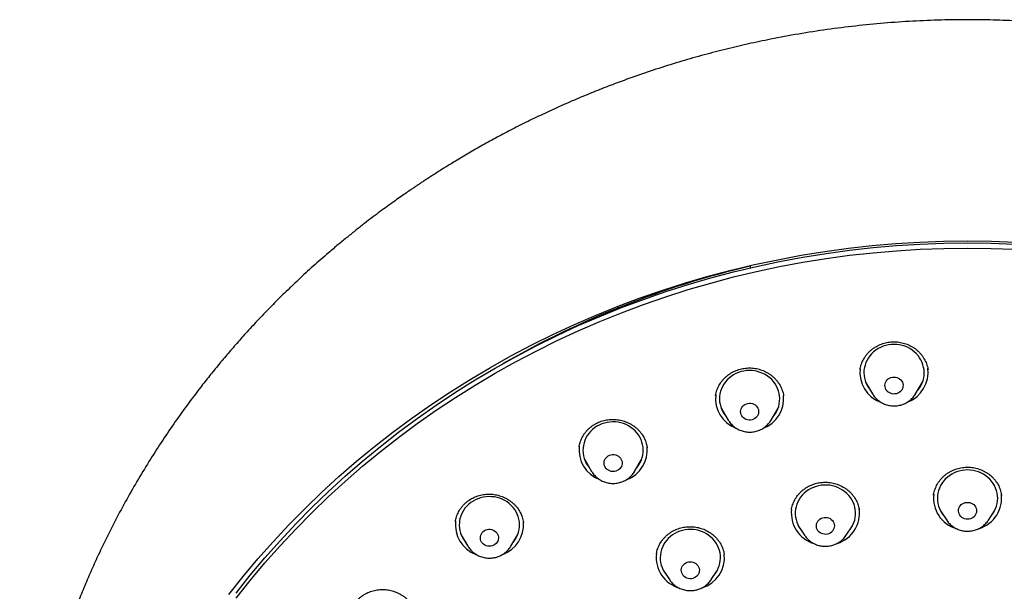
# Model space of a CAD drawing. Header units: millimetres. Extents: x 8 to 1577, y 12 to 2536.
# Tile 58 of 66: x 723 to 772, y 2166 to 2194. Entities that reach past the tile are written whole.
import ezdxf

# ---------------------------------------------------------------- set-up
doc = ezdxf.new("R2010")
doc.units = ezdxf.units.MM

msp = doc.modelspace()

# ---------------------------------------------------------------- linework, layer by layer
at = {"color": 7, "linetype": 'Continuous', "lineweight": 30}
for p, q in [((758.987, 2181.816), (758.987, 2181.706)), ((754.692, 2180.554), (754.694, 2180.614)), ((752.363, 2179.774), (752.396, 2179.704)), ((767.835, 2176.622), (767.834, 2176.632)), ((764.728, 2176.013), (765.072, 2175.43)), ((767.211, 2175.43), (767.555, 2176.013)), ((764.878, 2175.759), (764.829, 2175.807)), ((757.263, 2175.342), (757.262, 2175.335)), ((760.648, 2175.324), (760.647, 2175.331)), ((767.211, 2175.43), (767.204, 2175.419)), ((757.541, 2174.712), (757.885, 2174.128)), ((757.69, 2174.459), (757.635, 2174.513)), ((760.024, 2174.128), (760.368, 2174.712)), ((760.03, 2174.139), (760.024, 2174.128)), ((750.746, 2172.156), (751.09, 2171.572)), ((753.229, 2171.572), (753.573, 2172.156)), ((750.893, 2171.905), (750.841, 2171.957)), ((751.093, 2171.566), (751.09, 2171.572)), ((753.234, 2171.581), (753.229, 2171.572)), ((768.111, 2170.401), (768.11, 2170.392)), ((771.494, 2170.379), (771.489, 2170.4)), ((764.415, 2169.646), (764.413, 2169.665)), ((768.453, 2169.616), (768.762, 2169.145)), ((770.84, 2169.145), (771.149, 2169.616)), ((771.116, 2169.56), (771.107, 2169.552)), ((761.377, 2168.866), (761.686, 2168.396)), ((763.764, 2168.396), (764.073, 2168.866)), ((744.588, 2168.437), (744.932, 2167.854)), ((744.734, 2168.189), (744.684, 2168.239)), ((747.072, 2167.854), (747.416, 2168.437)), ((761.691, 2168.39), (761.686, 2168.396)), ((763.768, 2168.403), (763.764, 2168.396)), ((744.937, 2167.846), (744.932, 2167.854)), ((747.075, 2167.859), (747.072, 2167.854)), ((757.695, 2167.43), (757.694, 2167.437)), ((754.655, 2166.656), (754.965, 2166.186)), ((757.042, 2166.186), (757.352, 2166.656)), ((754.975, 2166.17), (754.965, 2166.186)), ((757.042, 2166.186), (757.038, 2166.179))]:
    msp.add_line(p, q, dxfattribs=at)
at = {"color": 7, "linetype": 'Continuous', "lineweight": 30, "flags": 128}
for points in [[(733.031, 2165.438), (733.743, 2166.333), (734.48, 2167.212), (735.241, 2168.071), (736.025, 2168.912), (736.833, 2169.733), (737.663, 2170.534), (738.515, 2171.314), (739.389, 2172.073), (740.284, 2172.81), (741.198, 2173.525), (742.133, 2174.217), (743.086, 2174.886), (744.058, 2175.532), (745.047, 2176.153), (746.053, 2176.749), (747.076, 2177.321), (748.114, 2177.867), (749.167, 2178.388), (750.234, 2178.882), (751.315, 2179.351), (752.408, 2179.792), (753.513, 2180.206), (754.63, 2180.593), (755.756, 2180.953), (756.893, 2181.284), (758.038, 2181.588), (759.191, 2181.863), (760.351, 2182.11), (761.518, 2182.328), (762.691, 2182.517), (763.869, 2182.678), (765.05, 2182.809), (766.235, 2182.911), (767.422, 2182.984), (768.611, 2183.028), (769.801, 2183.043), (770.991, 2183.028), (772.18, 2182.984)], [(733.395, 2165.514), (734.1, 2166.401), (734.829, 2167.27), (735.583, 2168.121), (736.36, 2168.954), (737.159, 2169.767), (737.981, 2170.56), (738.825, 2171.332), (739.69, 2172.084), (740.576, 2172.813), (741.482, 2173.521), (742.407, 2174.207), (743.351, 2174.869), (744.313, 2175.508), (745.292, 2176.123), (746.289, 2176.714), (747.301, 2177.28), (748.329, 2177.821), (749.371, 2178.336), (750.428, 2178.826), (751.498, 2179.289), (752.58, 2179.726), (753.674, 2180.136), (754.78, 2180.52), (755.895, 2180.875), (757.02, 2181.204), (758.154, 2181.504), (759.296, 2181.777), (760.445, 2182.021), (761.6, 2182.237), (762.762, 2182.424), (763.927, 2182.583), (765.097, 2182.713), (766.27, 2182.815), (767.446, 2182.887), (768.623, 2182.93), (769.801, 2182.945)], [(769.801, 2182.945), (770.979, 2182.93), (772.156, 2182.887)], [(733.395, 2165.257), (734.1, 2166.144), (734.829, 2167.014), (735.583, 2167.865), (736.36, 2168.697), (737.159, 2169.51), (737.981, 2170.303), (738.825, 2171.076), (739.69, 2171.827), (740.576, 2172.557), (741.482, 2173.265), (742.407, 2173.95), (743.351, 2174.613), (744.313, 2175.251), (745.292, 2175.866), (746.289, 2176.457), (747.301, 2177.023), (748.329, 2177.564), (749.371, 2178.08), (750.428, 2178.569), (751.498, 2179.033), (752.58, 2179.47), (753.674, 2179.88), (754.78, 2180.263), (755.895, 2180.619), (757.02, 2180.947), (758.154, 2181.248), (759.296, 2181.52), (760.445, 2181.764), (761.6, 2181.98), (762.762, 2182.168), (763.927, 2182.327), (765.097, 2182.457), (766.27, 2182.558), (767.446, 2182.631), (768.623, 2182.674), (769.801, 2182.688)], [(769.801, 2182.688), (770.979, 2182.674), (772.156, 2182.631)], [(767.317, 2175.609), (767.341, 2175.639), (767.419, 2175.746), (767.486, 2175.86), (767.542, 2175.98), (767.585, 2176.103), (767.617, 2176.23), (767.635, 2176.359), (767.641, 2176.489), (767.635, 2176.619), (767.615, 2176.748), (767.583, 2176.875), (767.539, 2176.998), (767.482, 2177.117), (767.415, 2177.23), (767.336, 2177.338), (767.247, 2177.438), (767.149, 2177.529), (767.042, 2177.612), (766.927, 2177.686), (766.806, 2177.749), (766.679, 2177.801), (766.548, 2177.842), (766.413, 2177.871), (766.276, 2177.889), (766.137, 2177.895), (765.999, 2177.888), (765.862, 2177.87), (765.727, 2177.84), (765.596, 2177.798), (765.469, 2177.745), (765.348, 2177.681), (765.234, 2177.607), (765.128, 2177.524), (765.03, 2177.432), (764.942, 2177.331), (764.864, 2177.224), (764.797, 2177.11), (764.741, 2176.991), (764.698, 2176.867), (764.666, 2176.74), (764.647, 2176.611), (764.641, 2176.481), (764.648, 2176.351), (764.668, 2176.222), (764.7, 2176.096), (764.744, 2175.972), (764.801, 2175.853), (764.868, 2175.74), (764.947, 2175.632), (764.966, 2175.609)], [(760.13, 2174.308), (760.159, 2174.343), (760.236, 2174.451), (760.303, 2174.566), (760.358, 2174.685), (760.4, 2174.809), (760.431, 2174.936), (760.449, 2175.065), (760.454, 2175.195), (760.447, 2175.325), (760.426, 2175.454), (760.394, 2175.581), (760.348, 2175.704), (760.291, 2175.822), (760.223, 2175.935), (760.144, 2176.042), (760.054, 2176.142), (759.956, 2176.233), (759.848, 2176.315), (759.733, 2176.388), (759.612, 2176.45), (759.484, 2176.502), (759.353, 2176.542), (759.218, 2176.571), (759.08, 2176.588), (758.942, 2176.593), (758.803, 2176.586), (758.666, 2176.567), (758.532, 2176.536), (758.401, 2176.493), (758.274, 2176.44), (758.154, 2176.376), (758.04, 2176.301), (757.935, 2176.217), (757.837, 2176.124), (757.75, 2176.023), (757.672, 2175.915), (757.606, 2175.801), (757.551, 2175.682), (757.508, 2175.558), (757.478, 2175.431), (757.46, 2175.302), (757.454, 2175.172), (757.462, 2175.042), (757.482, 2174.913), (757.515, 2174.786), (757.56, 2174.663), (757.617, 2174.545), (757.686, 2174.431), (757.765, 2174.325), (757.779, 2174.308)], [(766.184, 2175.425), (766.108, 2175.424), (766.032, 2175.435), (765.96, 2175.458), (765.893, 2175.493), (765.833, 2175.537), (765.782, 2175.591), (765.742, 2175.651), (765.713, 2175.718), (765.696, 2175.787), (765.692, 2175.859), (765.701, 2175.93), (765.722, 2175.999), (765.756, 2176.063), (765.801, 2176.122), (765.855, 2176.172), (765.918, 2176.213), (765.987, 2176.243), (766.061, 2176.262), (766.137, 2176.268), (766.213, 2176.263), (766.287, 2176.246), (766.357, 2176.217), (766.42, 2176.177), (766.476, 2176.128), (766.522, 2176.071), (766.557, 2176.007), (766.58, 2175.939), (766.591, 2175.868), (766.588, 2175.796), (766.573, 2175.726), (766.545, 2175.659), (766.506, 2175.598), (766.456, 2175.543), (766.397, 2175.498), (766.331, 2175.462), (766.259, 2175.437), (766.184, 2175.425)], [(759.081, 2174.138), (759.006, 2174.124), (758.93, 2174.122), (758.854, 2174.132), (758.782, 2174.153), (758.714, 2174.186), (758.653, 2174.23), (758.601, 2174.282), (758.559, 2174.342), (758.528, 2174.408), (758.51, 2174.477), (758.504, 2174.549), (758.512, 2174.62), (758.532, 2174.689), (758.564, 2174.754), (758.608, 2174.813), (758.661, 2174.864), (758.723, 2174.906), (758.791, 2174.938), (758.865, 2174.958), (758.94, 2174.966), (759.017, 2174.963), (759.091, 2174.947), (759.162, 2174.919), (759.226, 2174.881), (759.283, 2174.833), (759.33, 2174.777), (759.367, 2174.714), (759.391, 2174.646), (759.403, 2174.575), (759.402, 2174.503), (759.388, 2174.433), (759.362, 2174.365), (759.324, 2174.303), (759.276, 2174.248), (759.218, 2174.201), (759.152, 2174.164), (759.081, 2174.138)], [(753.335, 2171.751), (753.369, 2171.794), (753.446, 2171.902), (753.511, 2172.017), (753.565, 2172.136), (753.608, 2172.26), (753.638, 2172.388), (753.655, 2172.517), (753.659, 2172.647), (753.651, 2172.777), (753.63, 2172.906), (753.596, 2173.032), (753.55, 2173.155), (753.493, 2173.273), (753.423, 2173.386), (753.344, 2173.492), (753.254, 2173.591), (753.154, 2173.682), (753.046, 2173.764), (752.931, 2173.836), (752.809, 2173.898), (752.682, 2173.948), (752.55, 2173.988), (752.414, 2174.016), (752.277, 2174.032), (752.138, 2174.037), (752, 2174.029), (751.863, 2174.009), (751.729, 2173.977), (751.598, 2173.934), (751.472, 2173.88), (751.352, 2173.815), (751.239, 2173.74), (751.133, 2173.655), (751.037, 2173.562), (750.95, 2173.461), (750.873, 2173.352), (750.807, 2173.238), (750.753, 2173.118), (750.711, 2172.994), (750.681, 2172.867), (750.664, 2172.738), (750.659, 2172.607), (750.668, 2172.477), (750.689, 2172.349), (750.722, 2172.222), (750.768, 2172.1), (750.826, 2171.981), (750.895, 2171.868), (750.975, 2171.762), (750.984, 2171.751)], [(752.366, 2171.612), (752.295, 2171.584), (752.221, 2171.569), (752.144, 2171.565), (752.068, 2171.573), (751.995, 2171.594), (751.927, 2171.626), (751.865, 2171.668), (751.812, 2171.719), (751.768, 2171.778), (751.736, 2171.843), (751.717, 2171.912), (751.709, 2171.984), (751.715, 2172.055), (751.734, 2172.125), (751.765, 2172.19), (751.807, 2172.25), (751.859, 2172.302), (751.92, 2172.346), (751.988, 2172.379), (752.061, 2172.4), (752.136, 2172.41), (752.212, 2172.407), (752.287, 2172.393), (752.358, 2172.367), (752.424, 2172.33), (752.481, 2172.283), (752.53, 2172.228), (752.568, 2172.165), (752.594, 2172.098), (752.607, 2172.027), (752.608, 2171.956), (752.596, 2171.885), (752.571, 2171.817), (752.534, 2171.754), (752.487, 2171.698), (752.43, 2171.65), (752.366, 2171.612)], [(770.991, 2169.375), (770.998, 2169.384), (771.076, 2169.491), (771.144, 2169.605), (771.2, 2169.724), (771.244, 2169.847), (771.276, 2169.974), (771.295, 2170.103), (771.301, 2170.233), (771.295, 2170.363), (771.276, 2170.492), (771.244, 2170.619), (771.2, 2170.742), (771.144, 2170.862), (771.076, 2170.975), (770.998, 2171.083), (770.91, 2171.183), (770.812, 2171.275), (770.705, 2171.358), (770.591, 2171.432), (770.47, 2171.495), (770.343, 2171.548), (770.212, 2171.589), (770.077, 2171.619), (769.939, 2171.637), (769.801, 2171.643), (769.663, 2171.637), (769.525, 2171.619), (769.391, 2171.589), (769.259, 2171.548), (769.132, 2171.495), (769.011, 2171.432), (768.897, 2171.358), (768.791, 2171.275), (768.693, 2171.183), (768.604, 2171.083), (768.526, 2170.975), (768.458, 2170.862), (768.402, 2170.742), (768.358, 2170.619), (768.327, 2170.492), (768.307, 2170.363), (768.301, 2170.233), (768.307, 2170.103), (768.327, 2169.974), (768.358, 2169.847), (768.402, 2169.724), (768.458, 2169.605), (768.526, 2169.491), (768.604, 2169.384), (768.611, 2169.375)], [(763.914, 2168.625), (763.957, 2168.68), (764.03, 2168.79), (764.093, 2168.906), (764.144, 2169.027), (764.183, 2169.152), (764.209, 2169.28), (764.223, 2169.41), (764.224, 2169.54), (764.212, 2169.67), (764.187, 2169.798), (764.15, 2169.923), (764.101, 2170.045), (764.04, 2170.162), (763.968, 2170.273), (763.885, 2170.377), (763.793, 2170.474), (763.691, 2170.562), (763.581, 2170.642), (763.463, 2170.711), (763.34, 2170.77), (763.211, 2170.817), (763.078, 2170.854), (762.942, 2170.879), (762.804, 2170.892), (762.666, 2170.892), (762.527, 2170.881), (762.391, 2170.858), (762.258, 2170.823), (762.128, 2170.777), (762.004, 2170.72), (761.885, 2170.652), (761.774, 2170.574), (761.671, 2170.487), (761.577, 2170.392), (761.493, 2170.288), (761.419, 2170.178), (761.357, 2170.062), (761.306, 2169.941), (761.267, 2169.816), (761.241, 2169.688), (761.227, 2169.558), (761.226, 2169.428), (761.238, 2169.298), (761.263, 2169.17), (761.3, 2169.045), (761.349, 2168.923), (761.41, 2168.806), (761.482, 2168.695), (761.535, 2168.625)], [(747.177, 2168.033), (747.216, 2168.081), (747.292, 2168.19), (747.358, 2168.305), (747.411, 2168.425), (747.452, 2168.55), (747.482, 2168.677), (747.498, 2168.806), (747.502, 2168.936), (747.493, 2169.066), (747.471, 2169.195), (747.436, 2169.321), (747.39, 2169.444), (747.331, 2169.562), (747.262, 2169.674), (747.181, 2169.78), (747.09, 2169.878), (746.991, 2169.969), (746.882, 2170.05), (746.766, 2170.121), (746.644, 2170.182), (746.516, 2170.233), (746.384, 2170.272), (746.249, 2170.299), (746.111, 2170.314), (745.973, 2170.318), (745.834, 2170.309), (745.697, 2170.289), (745.563, 2170.257), (745.433, 2170.213), (745.307, 2170.158), (745.187, 2170.092), (745.075, 2170.017), (744.97, 2169.932), (744.874, 2169.838), (744.787, 2169.736), (744.711, 2169.627), (744.646, 2169.512), (744.593, 2169.392), (744.551, 2169.268), (744.522, 2169.14), (744.506, 2169.011), (744.502, 2168.881), (744.511, 2168.751), (744.533, 2168.623), (744.568, 2168.496), (744.614, 2168.374), (744.673, 2168.256), (744.742, 2168.143), (744.823, 2168.037), (744.827, 2168.033)], [(769.801, 2169.188), (769.725, 2169.194), (769.651, 2169.212), (769.582, 2169.242), (769.518, 2169.282), (769.463, 2169.331), (769.418, 2169.389), (769.384, 2169.453), (769.361, 2169.522), (769.351, 2169.593), (769.355, 2169.664), (769.371, 2169.735), (769.399, 2169.801), (769.439, 2169.862), (769.49, 2169.916), (769.549, 2169.961), (769.616, 2169.996), (769.688, 2170.02), (769.763, 2170.032), (769.839, 2170.032), (769.914, 2170.02), (769.986, 2169.996), (770.053, 2169.961), (770.112, 2169.916), (770.163, 2169.862), (770.203, 2169.801), (770.231, 2169.735), (770.247, 2169.664), (770.251, 2169.593), (770.241, 2169.522), (770.219, 2169.453), (770.184, 2169.389), (770.139, 2169.331), (770.084, 2169.282), (770.021, 2169.242), (769.951, 2169.212), (769.877, 2169.194), (769.801, 2169.188)], [(762.825, 2168.449), (762.749, 2168.439), (762.673, 2168.441), (762.598, 2168.456), (762.527, 2168.482), (762.462, 2168.519), (762.404, 2168.565), (762.355, 2168.621), (762.317, 2168.683), (762.291, 2168.75), (762.277, 2168.821), (762.276, 2168.892), (762.288, 2168.963), (762.313, 2169.031), (762.349, 2169.094), (762.396, 2169.15), (762.453, 2169.198), (762.517, 2169.237), (762.588, 2169.264), (762.662, 2169.28), (762.739, 2169.284), (762.814, 2169.276), (762.888, 2169.256), (762.956, 2169.224), (763.018, 2169.182), (763.072, 2169.131), (763.115, 2169.072), (763.147, 2169.007), (763.167, 2168.938), (763.175, 2168.867), (763.169, 2168.795), (763.151, 2168.726), (763.12, 2168.66), (763.078, 2168.6), (763.026, 2168.548), (762.965, 2168.504), (762.898, 2168.471), (762.825, 2168.449)], [(768.767, 2169.138), (768.764, 2169.142), (768.762, 2169.145)], [(746.28, 2167.937), (746.216, 2167.897), (746.146, 2167.869), (746.072, 2167.851), (745.996, 2167.846), (745.92, 2167.853), (745.847, 2167.872), (745.777, 2167.903), (745.715, 2167.944), (745.66, 2167.994), (745.616, 2168.052), (745.582, 2168.116), (745.561, 2168.185), (745.552, 2168.257), (745.556, 2168.328), (745.573, 2168.398), (745.603, 2168.464), (745.644, 2168.525), (745.695, 2168.578), (745.755, 2168.622), (745.822, 2168.657), (745.894, 2168.68), (745.97, 2168.691), (746.046, 2168.69), (746.121, 2168.677), (746.193, 2168.652), (746.259, 2168.616), (746.317, 2168.571), (746.367, 2168.516), (746.406, 2168.455), (746.434, 2168.388), (746.449, 2168.317), (746.451, 2168.246), (746.441, 2168.175), (746.417, 2168.106), (746.382, 2168.043), (746.336, 2167.986), (746.28, 2167.937)], [(757.193, 2166.415), (757.268, 2166.516), (757.337, 2166.629), (757.395, 2166.747), (757.441, 2166.87), (757.474, 2166.997), (757.495, 2167.125), (757.503, 2167.255), (757.499, 2167.385), (757.482, 2167.515), (757.452, 2167.642), (757.409, 2167.766), (757.355, 2167.886), (757.289, 2168), (757.212, 2168.108), (757.125, 2168.21), (757.029, 2168.303), (756.923, 2168.387), (756.81, 2168.462), (756.69, 2168.527), (756.564, 2168.581), (756.433, 2168.624), (756.299, 2168.656), (756.162, 2168.676), (756.023, 2168.683), (755.885, 2168.679), (755.747, 2168.663), (755.612, 2168.635), (755.48, 2168.595), (755.353, 2168.544), (755.231, 2168.482), (755.115, 2168.41), (755.008, 2168.328), (754.908, 2168.237), (754.819, 2168.138), (754.739, 2168.032), (754.67, 2167.919), (754.612, 2167.8), (754.566, 2167.678), (754.533, 2167.551), (754.512, 2167.423), (754.504, 2167.293), (754.508, 2167.162), (754.526, 2167.033), (754.556, 2166.906), (754.598, 2166.782), (754.652, 2166.662), (754.718, 2166.548), (754.795, 2166.439), (754.814, 2166.415)], [(756.199, 2166.27), (756.127, 2166.245), (756.053, 2166.231), (755.976, 2166.229), (755.901, 2166.24), (755.828, 2166.262), (755.761, 2166.295), (755.7, 2166.339), (755.648, 2166.392), (755.607, 2166.452), (755.577, 2166.518), (755.559, 2166.588), (755.554, 2166.659), (755.561, 2166.731), (755.582, 2166.8), (755.615, 2166.864), (755.659, 2166.923), (755.712, 2166.974), (755.775, 2167.016), (755.843, 2167.047), (755.917, 2167.066), (755.993, 2167.074), (756.069, 2167.07), (756.143, 2167.053), (756.213, 2167.026), (756.278, 2166.987), (756.334, 2166.938), (756.381, 2166.882), (756.417, 2166.819), (756.441, 2166.751), (756.453, 2166.68), (756.451, 2166.608), (756.437, 2166.538), (756.41, 2166.47), (756.372, 2166.408), (756.323, 2166.353), (756.265, 2166.307), (756.199, 2166.27)]]:
    msp.add_lwpolyline(points, dxfattribs=at)
at = {"color": 7, "linetype": 'Continuous', "lineweight": 30}
for centre, radius, start, end in [((769.498, 2137.095), 45.913, 103.2342, 119.8411), ((766.031, 2176.502), 1.587, 173.6471, 249.0036), ((766.252, 2176.501), 1.586, 290.8045, 7.7484), ((758.845, 2175.201), 1.588, 173.6968, 249.0884), ((759.063, 2175.203), 1.59, 290.8064, 4.4222), ((752.049, 2172.644), 1.587, 173.0555, 249.1527), ((752.269, 2172.645), 1.588, 290.7597, 5.8245), ((769.7, 2170.253), 1.596, 173.2907, 253.311), ((769.907, 2170.251), 1.591, 287.6248, 7.6835), ((762.624, 2169.504), 1.596, 173.671, 253.2709), ((762.831, 2169.501), 1.591, 287.8674, 7.6885), ((745.892, 2168.926), 1.587, 173.1738, 249.184), ((746.11, 2168.928), 1.59, 290.7601, 4.2896), ((755.903, 2167.294), 1.596, 173.5093, 253.3889), ((756.107, 2167.293), 1.594, 287.583, 5.3797)]:
    msp.add_arc(centre, radius, start, end, dxfattribs=at)
for points, knots in [([(816.979, 2151.825), (816.975, 2151.89), (816.968, 2152.011), (816.957, 2152.186), (816.946, 2152.343), (816.935, 2152.494), (816.923, 2152.659), (816.909, 2152.842), (816.89, 2153.07), (816.866, 2153.346), (816.835, 2153.675), (816.796, 2154.047), (816.749, 2154.463), (816.692, 2154.926), (816.624, 2155.426), (816.544, 2155.963), (816.444, 2156.583), (816.323, 2157.261), (816.183, 2157.973), (816.039, 2158.649), (815.891, 2159.291), (815.742, 2159.897), (815.593, 2160.469), (815.463, 2160.939), (815.355, 2161.316), (815.269, 2161.607), (815.185, 2161.886), (815.103, 2162.153), (815.022, 2162.406), (814.947, 2162.638), (814.88, 2162.844), (814.823, 2163.012), (814.778, 2163.145), (814.744, 2163.245), (814.716, 2163.326), (814.689, 2163.406), (814.655, 2163.502), (814.613, 2163.622), (814.551, 2163.796), (814.468, 2164.026), (814.364, 2164.308), (814.25, 2164.613), (814.125, 2164.936), (813.99, 2165.278), (813.834, 2165.661), (813.656, 2166.089), (813.451, 2166.562), (813.229, 2167.06), (812.992, 2167.573), (812.74, 2168.099), (812.475, 2168.634), (812.2, 2169.171), (811.921, 2169.695), (811.647, 2170.196), (811.361, 2170.701), (811.067, 2171.206), (810.764, 2171.709), (810.472, 2172.182), (810.189, 2172.627), (809.917, 2173.044), (809.656, 2173.434), (809.41, 2173.795), (809.177, 2174.129), (808.946, 2174.454), (808.707, 2174.785), (808.423, 2175.17), (808.088, 2175.614), (807.696, 2176.118), (807.269, 2176.651), (806.805, 2177.212), (806.302, 2177.799), (805.76, 2178.412), (805.193, 2179.027), (804.614, 2179.634), (804.037, 2180.216), (803.459, 2180.779), (802.886, 2181.318), (802.316, 2181.835), (801.717, 2182.362), (801.087, 2182.896), (800.43, 2183.432), (799.784, 2183.94), (799.247, 2184.348), (798.822, 2184.663), (798.513, 2184.887), (798.227, 2185.091), (797.971, 2185.272), (797.743, 2185.43), (797.546, 2185.566), (797.378, 2185.68), (797.236, 2185.775), (797.113, 2185.858), (796.991, 2185.939), (796.855, 2186.029), (796.681, 2186.143), (796.46, 2186.286), (796.188, 2186.46), (795.875, 2186.657), (795.539, 2186.865), (795.186, 2187.079), (794.817, 2187.299), (794.421, 2187.53), (794.007, 2187.765), (793.586, 2187.999), (792.977, 2188.33), (792.18, 2188.746), (791.13, 2189.263), (790.021, 2189.776), (788.855, 2190.279), (787.707, 2190.738), (786.578, 2191.157), (785.466, 2191.54), (784.356, 2191.892), (783.245, 2192.216), (782.018, 2192.543), (780.676, 2192.863), (779.217, 2193.165), (777.812, 2193.413), (776.46, 2193.613), (775.159, 2193.77), (773.855, 2193.894), (772.548, 2193.984), (771.239, 2194.039), (769.889, 2194.06), (768.5, 2194.044), (767.071, 2193.986), (765.646, 2193.887), (764.224, 2193.747), (762.807, 2193.568), (761.396, 2193.348), (760.093, 2193.107), (758.896, 2192.853), (757.797, 2192.595), (756.689, 2192.308), (755.566, 2191.989), (754.428, 2191.636), (753.276, 2191.247), (752.227, 2190.864), (751.282, 2190.494), (750.442, 2190.148), (749.598, 2189.781), (748.759, 2189.397), (747.94, 2189.003), (747.154, 2188.607), (746.398, 2188.209), (745.674, 2187.811), (744.981, 2187.415), (744.45, 2187.1), (744.069, 2186.868), (743.826, 2186.719), (743.589, 2186.571), (743.36, 2186.425), (743.144, 2186.287), (742.944, 2186.158), (742.769, 2186.043), (742.62, 2185.945), (742.503, 2185.867), (742.408, 2185.804), (742.313, 2185.74), (742.196, 2185.661), (742.024, 2185.544), (741.8, 2185.389), (741.526, 2185.199), (741.229, 2184.988), (740.905, 2184.754), (740.556, 2184.498), (740.181, 2184.217), (739.784, 2183.913), (739.365, 2183.584), (738.924, 2183.231), (738.466, 2182.853), (737.895, 2182.371), (737.235, 2181.792), (736.504, 2181.122), (735.811, 2180.46), (735.156, 2179.806), (734.537, 2179.163), (733.962, 2178.544), (733.431, 2177.949), (732.938, 2177.379), (732.468, 2176.816), (732.01, 2176.25), (731.492, 2175.587), (730.914, 2174.817), (730.282, 2173.932), (729.659, 2173.012), (729.047, 2172.056), (728.45, 2171.069), (727.871, 2170.052), (727.315, 2169.011), (726.898, 2168.176), (726.604, 2167.558), (726.423, 2167.168), (726.245, 2166.774), (726.07, 2166.377), (725.9, 2165.977), (725.735, 2165.581), (725.576, 2165.188), (725.43, 2164.814), (725.297, 2164.466), (725.182, 2164.158), (725.085, 2163.892), (725.008, 2163.675), (724.948, 2163.504), (724.902, 2163.373), (724.862, 2163.258), (724.821, 2163.138), (724.771, 2162.99), (724.711, 2162.808), (724.64, 2162.594), (724.561, 2162.348), (724.473, 2162.067), (724.376, 2161.752), (724.275, 2161.413), (724.172, 2161.054), (724.066, 2160.676), (723.957, 2160.269), (723.847, 2159.844), (723.708, 2159.279), (723.55, 2158.593), (723.388, 2157.824), (723.252, 2157.114), (723.137, 2156.459), (723.037, 2155.832), (722.954, 2155.252), (722.884, 2154.719), (722.826, 2154.23), (722.776, 2153.765), (722.734, 2153.326), (722.698, 2152.911), (722.668, 2152.525), (722.643, 2152.166), (722.629, 2151.935), (722.623, 2151.825)], [0, 0, 0, 0, 0.001371, 0.002561, 0.003648, 0.004723, 0.005941, 0.007304, 0.008812, 0.011005, 0.013446, 0.016135, 0.019291, 0.022732, 0.026457, 0.030467, 0.034762, 0.040356, 0.045703, 0.050801, 0.055651, 0.06025, 0.064601, 0.068703, 0.071021, 0.073251, 0.075393, 0.077448, 0.079414, 0.08125, 0.082839, 0.084174, 0.085157, 0.085934, 0.086507, 0.087055, 0.087796, 0.088732, 0.089861, 0.091877, 0.094107, 0.096492, 0.099032, 0.101728, 0.104579, 0.108139, 0.111914, 0.115906, 0.120113, 0.124312, 0.128705, 0.133196, 0.137532, 0.141702, 0.145705, 0.150209, 0.154482, 0.158523, 0.162333, 0.165982, 0.16939, 0.172557, 0.175483, 0.178264, 0.181218, 0.18437, 0.188668, 0.193286, 0.198224, 0.203483, 0.209062, 0.214961, 0.22118, 0.227142, 0.233064, 0.23885, 0.244498, 0.25001, 0.255385, 0.261641, 0.267701, 0.273566, 0.279234, 0.282125, 0.284886, 0.287385, 0.289619, 0.291589, 0.293294, 0.294736, 0.295913, 0.296934, 0.297897, 0.29903, 0.300409, 0.302353, 0.304639, 0.307269, 0.310243, 0.313035, 0.316074, 0.31936, 0.322787, 0.326194, 0.329581, 0.33748, 0.345262, 0.354374, 0.363321, 0.372102, 0.380478, 0.388706, 0.396868, 0.404984, 0.413053, 0.42355, 0.433967, 0.444304, 0.453467, 0.46261, 0.471752, 0.480894, 0.490036, 0.499177, 0.509149, 0.519121, 0.529094, 0.539067, 0.549041, 0.559016, 0.56899, 0.576828, 0.584687, 0.592698, 0.600881, 0.609239, 0.617769, 0.626473, 0.632783, 0.639181, 0.645667, 0.652238, 0.65869, 0.664908, 0.670894, 0.676796, 0.682452, 0.687861, 0.689919, 0.691939, 0.693921, 0.695865, 0.697732, 0.699383, 0.700925, 0.702195, 0.703194, 0.703921, 0.704631, 0.705632, 0.706926, 0.709071, 0.711444, 0.71404, 0.716858, 0.719963, 0.723301, 0.72687, 0.73067, 0.734703, 0.738968, 0.7434, 0.75073, 0.757833, 0.764709, 0.771357, 0.777779, 0.783973, 0.789605, 0.795035, 0.800268, 0.805496, 0.810814, 0.81852, 0.826407, 0.834474, 0.842721, 0.851144, 0.859675, 0.868292, 0.876995, 0.880136, 0.883287, 0.88645, 0.889624, 0.892809, 0.896005, 0.899063, 0.902118, 0.90485, 0.907258, 0.909343, 0.911105, 0.912326, 0.913336, 0.914155, 0.915003, 0.916149, 0.917592, 0.919225, 0.921123, 0.923286, 0.925714, 0.928406, 0.931077, 0.933967, 0.937074, 0.940379, 0.943672, 0.949934, 0.955925, 0.961044, 0.965946, 0.970632, 0.975101, 0.978909, 0.982543, 0.986005, 0.989279, 0.992313, 0.995108, 0.997668, 1, 1, 1, 1]), ([(764.448, 2176.634), (764.448, 2176.635), (764.453, 2176.679), (764.473, 2176.765), (764.509, 2176.894), (764.557, 2177.019), (764.615, 2177.14), (764.683, 2177.255), (764.76, 2177.364), (764.846, 2177.466), (764.94, 2177.56), (765.041, 2177.647), (765.151, 2177.727), (765.267, 2177.798), (765.39, 2177.861), (765.518, 2177.914), (765.649, 2177.957), (765.783, 2177.99), (765.919, 2178.012), (766.056, 2178.024), (766.193, 2178.024), (766.329, 2178.015), (766.466, 2177.995), (766.601, 2177.964), (766.733, 2177.923), (766.862, 2177.873), (766.986, 2177.813), (767.104, 2177.743), (767.214, 2177.666), (767.317, 2177.581), (767.413, 2177.488), (767.5, 2177.388), (767.58, 2177.28), (767.65, 2177.166), (767.712, 2177.047), (767.763, 2176.924), (767.802, 2176.797), (767.827, 2176.696), (767.835, 2176.638), (767.837, 2176.622)], [0, 0, 0, 0, 0.000141, 0.028801, 0.057612, 0.086475, 0.11526, 0.143877, 0.172259, 0.200375, 0.228229, 0.256197, 0.284347, 0.312644, 0.341034, 0.369447, 0.397797, 0.426021, 0.454072, 0.481911, 0.509597, 0.53744, 0.565503, 0.593736, 0.622076, 0.650454, 0.67878, 0.706998, 0.735073, 0.762935, 0.790657, 0.81868, 0.846993, 0.875526, 0.904193, 0.932896, 0.961504, 0.98993, 1, 1, 1, 1]), ([(757.263, 2175.335), (757.267, 2175.364), (757.278, 2175.438), (757.308, 2175.552), (757.351, 2175.678), (757.405, 2175.799), (757.468, 2175.914), (757.541, 2176.023), (757.624, 2176.127), (757.715, 2176.225), (757.815, 2176.316), (757.923, 2176.399), (758.037, 2176.474), (758.158, 2176.54), (758.283, 2176.596), (758.412, 2176.642), (758.544, 2176.677), (758.678, 2176.702), (758.814, 2176.717), (758.952, 2176.722), (759.091, 2176.716), (759.229, 2176.699), (759.365, 2176.673), (759.499, 2176.636), (759.629, 2176.589), (759.753, 2176.532), (759.871, 2176.467), (759.983, 2176.392), (760.089, 2176.309), (760.189, 2176.218), (760.281, 2176.119), (760.365, 2176.013), (760.44, 2175.901), (760.505, 2175.784), (760.56, 2175.664), (760.603, 2175.54), (760.632, 2175.43), (760.643, 2175.359), (760.647, 2175.331)], [0, 0, 0, 0, 0.019479, 0.048393, 0.077154, 0.105691, 0.133972, 0.161993, 0.190121, 0.218431, 0.246884, 0.275425, 0.303984, 0.332474, 0.360833, 0.389011, 0.416971, 0.444756, 0.472684, 0.500825, 0.529129, 0.557535, 0.585972, 0.614349, 0.642611, 0.670721, 0.698607, 0.726342, 0.754356, 0.782656, 0.811175, 0.839828, 0.868518, 0.897117, 0.925538, 0.953714, 0.981589, 1, 1, 1, 1]), ([(767.443, 2175.795), (767.442, 2175.793), (767.429, 2175.779), (767.416, 2175.767), (767.404, 2175.757)], [0, 0, 0, 0, 0.1550491, 1, 1, 1, 1]), ([(765.074, 2175.428), (765.091, 2175.4), (765.128, 2175.339), (765.197, 2175.253), (765.277, 2175.17), (765.364, 2175.094), (765.459, 2175.027), (765.56, 2174.969), (765.667, 2174.92), (765.778, 2174.881), (765.892, 2174.853), (766.009, 2174.835), (766.127, 2174.828), (766.246, 2174.833), (766.363, 2174.848), (766.479, 2174.874), (766.591, 2174.91), (766.7, 2174.957), (766.803, 2175.014), (766.9, 2175.08), (766.99, 2175.155), (767.072, 2175.238), (767.145, 2175.325), (767.185, 2175.388), (767.204, 2175.419)], [0, 0, 0, 0, 0.0391862, 0.0844932, 0.1298897, 0.1753838, 0.2209794, 0.2666764, 0.3124713, 0.3583575, 0.4043262, 0.450367, 0.4964676, 0.542615, 0.5887932, 0.634984, 0.6811715, 0.7273389, 0.773469, 0.8195448, 0.8655499, 0.9114698, 0.9572925, 1, 1, 1, 1]), ([(760.258, 2174.494), (760.253, 2174.489), (760.24, 2174.475), (760.226, 2174.462), (760.216, 2174.454)], [0, 0, 0, 0, 0.340478, 1, 1, 1, 1]), ([(750.469, 2172.79), (750.47, 2172.802), (750.477, 2172.857), (750.5, 2172.954), (750.538, 2173.078), (750.588, 2173.199), (750.647, 2173.315), (750.717, 2173.428), (750.797, 2173.535), (750.886, 2173.636), (750.983, 2173.73), (751.088, 2173.816), (751.2, 2173.893), (751.317, 2173.961), (751.439, 2174.02), (751.566, 2174.068), (751.696, 2174.107), (751.83, 2174.136), (751.968, 2174.155), (752.107, 2174.163), (752.246, 2174.161), (752.385, 2174.148), (752.521, 2174.125), (752.655, 2174.092), (752.784, 2174.048), (752.909, 2173.995), (753.029, 2173.933), (753.145, 2173.861), (753.255, 2173.78), (753.359, 2173.69), (753.455, 2173.594), (753.542, 2173.491), (753.62, 2173.382), (753.687, 2173.269), (753.744, 2173.152), (753.791, 2173.03), (753.827, 2172.904), (753.848, 2172.81), (753.854, 2172.757), (753.855, 2172.749)], [0, 0, 0, 0, 0.007779, 0.036265, 0.064513, 0.092522, 0.120638, 0.148942, 0.177391, 0.205929, 0.234482, 0.262964, 0.29131, 0.319471, 0.347407, 0.375148, 0.403019, 0.431095, 0.459326, 0.487653, 0.516003, 0.544287, 0.57245, 0.600453, 0.628224, 0.655835, 0.683698, 0.71184, 0.740193, 0.768676, 0.797192, 0.825612, 0.853853, 0.88185, 0.909596, 0.937371, 0.965654, 0.994294, 1, 1, 1, 1]), ([(757.888, 2174.125), (757.903, 2174.099), (757.939, 2174.041), (758.005, 2173.957), (758.084, 2173.874), (758.171, 2173.797), (758.265, 2173.73), (758.366, 2173.671), (758.472, 2173.621), (758.583, 2173.582), (758.697, 2173.553), (758.814, 2173.534), (758.932, 2173.527), (759.05, 2173.53), (759.168, 2173.545), (759.284, 2173.57), (759.397, 2173.606), (759.505, 2173.652), (759.609, 2173.708), (759.707, 2173.774), (759.797, 2173.848), (759.88, 2173.93), (759.953, 2174.02), (760.003, 2174.09), (760.026, 2174.132), (760.03, 2174.14)], [0, 0, 0, 0, 0.035045, 0.079911, 0.124864, 0.169914, 0.215065, 0.260316, 0.305664, 0.351103, 0.396625, 0.442218, 0.487872, 0.533573, 0.579306, 0.625052, 0.670796, 0.716522, 0.762211, 0.807848, 0.853416, 0.898901, 0.94429, 0.989575, 1, 1, 1, 1]), ([(753.858, 2172.749), (753.858, 2172.751), (753.857, 2172.755), (753.856, 2172.759), (753.856, 2172.762)], [0, 0, 0, 0, 0.4347811, 1, 1, 1, 1]), ([(751.094, 2171.567), (751.108, 2171.544), (751.142, 2171.488), (751.206, 2171.406), (751.284, 2171.322), (751.371, 2171.245), (751.465, 2171.177), (751.565, 2171.118), (751.671, 2171.068), (751.781, 2171.028), (751.895, 2170.998), (752.012, 2170.979), (752.13, 2170.971), (752.248, 2170.973), (752.366, 2170.987), (752.482, 2171.012), (752.595, 2171.047), (752.704, 2171.093), (752.808, 2171.148), (752.906, 2171.213), (752.997, 2171.287), (753.08, 2171.369), (753.154, 2171.458), (753.205, 2171.53), (753.228, 2171.572), (753.233, 2171.581)], [0, 0, 0, 0, 0.031648, 0.076592, 0.121624, 0.166752, 0.21198, 0.257309, 0.302736, 0.348255, 0.393856, 0.43953, 0.485266, 0.531049, 0.576866, 0.622697, 0.668526, 0.714338, 0.760115, 0.805841, 0.851498, 0.897072, 0.942551, 0.987926, 1, 1, 1, 1]), ([(753.464, 2171.939), (753.458, 2171.932), (753.444, 2171.917), (753.428, 2171.903), (753.42, 2171.896)], [0, 0, 0, 0, 0.469676, 1, 1, 1, 1]), ([(768.11, 2170.393), (768.111, 2170.404), (768.118, 2170.458), (768.141, 2170.555), (768.179, 2170.681), (768.23, 2170.805), (768.29, 2170.924), (768.36, 2171.039), (768.44, 2171.147), (768.528, 2171.248), (768.623, 2171.341), (768.726, 2171.426), (768.837, 2171.503), (768.954, 2171.572), (769.077, 2171.632), (769.205, 2171.683), (769.338, 2171.724), (769.473, 2171.754), (769.61, 2171.775), (769.747, 2171.784), (769.884, 2171.783), (770.02, 2171.771), (770.155, 2171.749), (770.289, 2171.717), (770.42, 2171.674), (770.547, 2171.622), (770.67, 2171.56), (770.787, 2171.489), (770.897, 2171.41), (770.999, 2171.323), (771.092, 2171.229), (771.177, 2171.128), (771.254, 2171.021), (771.322, 2170.907), (771.38, 2170.787), (771.429, 2170.664), (771.466, 2170.536), (771.488, 2170.442), (771.494, 2170.389), (771.495, 2170.38)], [0, 0, 0, 0, 0.007349, 0.035687, 0.064254, 0.092962, 0.121711, 0.150372, 0.178857, 0.207101, 0.235077, 0.262804, 0.290652, 0.318685, 0.346865, 0.375139, 0.403439, 0.431677, 0.459791, 0.487735, 0.51547, 0.543063, 0.570835, 0.598828, 0.62699, 0.655259, 0.683565, 0.71182, 0.73997, 0.767983, 0.795783, 0.823458, 0.851456, 0.879741, 0.908242, 0.936872, 0.965527, 0.99408, 1, 1, 1, 1]), ([(761.037, 2169.662), (761.04, 2169.678), (761.048, 2169.737), (761.073, 2169.839), (761.114, 2169.965), (761.166, 2170.087), (761.227, 2170.204), (761.298, 2170.315), (761.378, 2170.42), (761.467, 2170.518), (761.565, 2170.609), (761.671, 2170.694), (761.784, 2170.77), (761.903, 2170.838), (762.028, 2170.896), (762.157, 2170.945), (762.288, 2170.983), (762.422, 2171.01), (762.557, 2171.028), (762.694, 2171.034), (762.832, 2171.031), (762.97, 2171.017), (763.107, 2170.992), (763.241, 2170.957), (763.372, 2170.913), (763.498, 2170.858), (763.618, 2170.795), (763.732, 2170.723), (763.838, 2170.642), (763.938, 2170.554), (764.031, 2170.457), (764.117, 2170.353), (764.193, 2170.243), (764.26, 2170.127), (764.317, 2170.007), (764.363, 2169.884), (764.396, 2169.769), (764.408, 2169.696), (764.413, 2169.664)], [0, 0, 0, 0, 0.010472, 0.039612, 0.068685, 0.097596, 0.126274, 0.154689, 0.182843, 0.211111, 0.239561, 0.268152, 0.296833, 0.32553, 0.354159, 0.382655, 0.410972, 0.439069, 0.467006, 0.495098, 0.523403, 0.551872, 0.580441, 0.609039, 0.637577, 0.665999, 0.694272, 0.722318, 0.750222, 0.77843, 0.806925, 0.835638, 0.864483, 0.893362, 0.922145, 0.950747, 0.979096, 1, 1, 1, 1]), ([(744.31, 2169.075), (744.317, 2169.114), (744.331, 2169.194), (744.365, 2169.315), (744.411, 2169.437), (744.468, 2169.557), (744.534, 2169.672), (744.611, 2169.781), (744.696, 2169.885), (744.79, 2169.98), (744.891, 2170.068), (744.999, 2170.147), (745.114, 2170.217), (745.234, 2170.278), (745.36, 2170.331), (745.49, 2170.373), (745.625, 2170.406), (745.762, 2170.429), (745.901, 2170.441), (746.039, 2170.442), (746.177, 2170.433), (746.312, 2170.413), (746.445, 2170.383), (746.576, 2170.343), (746.704, 2170.293), (746.828, 2170.233), (746.948, 2170.163), (747.061, 2170.085), (747.167, 2170), (747.265, 2169.907), (747.354, 2169.807), (747.433, 2169.703), (747.503, 2169.592), (747.564, 2169.475), (747.616, 2169.352), (747.658, 2169.225), (747.685, 2169.12), (747.694, 2169.056), (747.697, 2169.036)], [0, 0, 0, 0, 0.025329, 0.053556, 0.081986, 0.110574, 0.139259, 0.167966, 0.196603, 0.225104, 0.253417, 0.281501, 0.309371, 0.337363, 0.36555, 0.393886, 0.422311, 0.450748, 0.479114, 0.507352, 0.535423, 0.56325, 0.59091, 0.618799, 0.646959, 0.675325, 0.703814, 0.732327, 0.760739, 0.788964, 0.816937, 0.844649, 0.872381, 0.900629, 0.929245, 0.958108, 0.987083, 1, 1, 1, 1]), ([(768.769, 2169.138), (768.775, 2169.128), (768.803, 2169.085), (768.86, 2169.016), (768.939, 2168.932), (769.027, 2168.857), (769.122, 2168.79), (769.223, 2168.732), (769.33, 2168.684), (769.441, 2168.645), (769.556, 2168.617), (769.673, 2168.6), (769.791, 2168.594), (769.909, 2168.598), (770.027, 2168.614), (770.142, 2168.64), (770.255, 2168.677), (770.363, 2168.724), (770.466, 2168.781), (770.563, 2168.848), (770.653, 2168.923), (770.734, 2169.006), (770.797, 2169.081), (770.828, 2169.13), (770.839, 2169.146)], [0, 0, 0, 0, 0.015807, 0.063181, 0.110648, 0.158218, 0.205894, 0.253676, 0.30156, 0.349539, 0.397605, 0.445745, 0.493947, 0.542198, 0.59048, 0.638775, 0.687065, 0.735334, 0.783564, 0.831736, 0.879833, 0.927841, 0.975747, 1, 1, 1, 1]), ([(754.316, 2167.457), (754.32, 2167.483), (754.33, 2167.551), (754.359, 2167.661), (754.401, 2167.784), (754.455, 2167.902), (754.518, 2168.017), (754.591, 2168.127), (754.674, 2168.231), (754.766, 2168.329), (754.866, 2168.42), (754.974, 2168.503), (755.088, 2168.578), (755.207, 2168.642), (755.331, 2168.697), (755.459, 2168.742), (755.59, 2168.777), (755.726, 2168.803), (755.863, 2168.818), (756.002, 2168.822), (756.141, 2168.816), (756.279, 2168.8), (756.415, 2168.773), (756.547, 2168.737), (756.675, 2168.69), (756.798, 2168.634), (756.916, 2168.568), (757.03, 2168.493), (757.137, 2168.41), (757.238, 2168.318), (757.331, 2168.219), (757.414, 2168.114), (757.488, 2168.004), (757.552, 2167.89), (757.605, 2167.772), (757.647, 2167.649), (757.677, 2167.537), (757.688, 2167.466), (757.693, 2167.437)], [0, 0, 0, 0, 0.017074, 0.045741, 0.074163, 0.102346, 0.130639, 0.159117, 0.187738, 0.216446, 0.245166, 0.273812, 0.302321, 0.330642, 0.358737, 0.386648, 0.414697, 0.442949, 0.471356, 0.499857, 0.528376, 0.556828, 0.585158, 0.613327, 0.64126, 0.669038, 0.697089, 0.725418, 0.753959, 0.782626, 0.811322, 0.83992, 0.868335, 0.896504, 0.924356, 0.952396, 0.980891, 1, 1, 1, 1]), ([(747.308, 2168.222), (747.3, 2168.213), (747.286, 2168.197), (747.269, 2168.183), (747.262, 2168.177)], [0, 0, 0, 0, 0.554507, 1, 1, 1, 1]), ([(761.692, 2168.39), (761.705, 2168.37), (761.739, 2168.319), (761.804, 2168.243), (761.886, 2168.162), (761.976, 2168.088), (762.073, 2168.024), (762.176, 2167.969), (762.284, 2167.923), (762.396, 2167.887), (762.512, 2167.862), (762.629, 2167.848), (762.747, 2167.845), (762.866, 2167.852), (762.983, 2167.871), (763.098, 2167.9), (763.209, 2167.94), (763.316, 2167.99), (763.417, 2168.049), (763.512, 2168.118), (763.6, 2168.196), (763.679, 2168.281), (763.735, 2168.351), (763.761, 2168.394), (763.767, 2168.404)], [0, 0, 0, 0, 0.029096, 0.076307, 0.123614, 0.171024, 0.21854, 0.266161, 0.313882, 0.361696, 0.409592, 0.45756, 0.505586, 0.553656, 0.601751, 0.649855, 0.69795, 0.746019, 0.794043, 0.842005, 0.889889, 0.93768, 0.985366, 1, 1, 1, 1]), ([(744.938, 2167.846), (744.951, 2167.825), (744.983, 2167.772), (745.045, 2167.692), (745.123, 2167.607), (745.209, 2167.53), (745.303, 2167.461), (745.403, 2167.402), (745.509, 2167.351), (745.619, 2167.311), (745.733, 2167.281), (745.849, 2167.261), (745.967, 2167.252), (746.086, 2167.255), (746.204, 2167.268), (746.32, 2167.292), (746.433, 2167.327), (746.542, 2167.372), (746.646, 2167.427), (746.745, 2167.492), (746.836, 2167.565), (746.919, 2167.646), (746.994, 2167.736), (747.046, 2167.807), (747.069, 2167.851), (747.074, 2167.86)], [0, 0, 0, 0, 0.0288066, 0.0738458, 0.1189723, 0.1641948, 0.2095178, 0.2549419, 0.3004641, 0.3460785, 0.3917766, 0.4375482, 0.4833814, 0.5292635, 0.5751795, 0.6211107, 0.6670413, 0.7129548, 0.7588342, 0.8046623, 0.8504229, 0.8961011, 0.9416844, 0.9871638, 1, 1, 1, 1]), ([(754.695, 2166.596), (754.693, 2166.598), (754.69, 2166.6), (754.687, 2166.603), (754.687, 2166.604)], [0, 0, 0, 0, 0.825158, 1, 1, 1, 1]), ([(754.977, 2166.17), (754.994, 2166.145), (755.034, 2166.089), (755.106, 2166.009), (755.19, 2165.93), (755.282, 2165.859), (755.381, 2165.797), (755.485, 2165.744), (755.594, 2165.702), (755.707, 2165.669), (755.824, 2165.647), (755.941, 2165.636), (756.06, 2165.635), (756.178, 2165.646), (756.294, 2165.668), (756.408, 2165.7), (756.519, 2165.743), (756.624, 2165.796), (756.724, 2165.858), (756.817, 2165.929), (756.902, 2166.009), (756.976, 2166.092), (757.018, 2166.152), (757.037, 2166.179)], [0, 0, 0, 0, 0.038304, 0.086107, 0.13401, 0.18202, 0.230136, 0.278358, 0.326678, 0.37509, 0.423583, 0.472144, 0.52076, 0.569416, 0.618093, 0.666773, 0.715439, 0.764073, 0.812657, 0.861173, 0.909605, 0.95794, 1, 1, 1, 1]), ([(739.014, 2164.327), (739.018, 2164.351), (739.028, 2164.418), (739.056, 2164.526), (739.097, 2164.651), (739.15, 2164.772), (739.213, 2164.889), (739.286, 2165), (739.367, 2165.104), (739.457, 2165.2), (739.555, 2165.289), (739.661, 2165.371), (739.774, 2165.444), (739.893, 2165.509), (740.018, 2165.565), (740.148, 2165.612), (740.282, 2165.648), (740.417, 2165.674), (740.554, 2165.689), (740.69, 2165.693), (740.827, 2165.687), (740.963, 2165.67), (741.098, 2165.644), (741.232, 2165.607), (741.363, 2165.56), (741.49, 2165.503), (741.611, 2165.437), (741.726, 2165.363), (741.832, 2165.281), (741.931, 2165.192), (742.022, 2165.096), (742.105, 2164.992), (742.181, 2164.881), (742.247, 2164.764), (742.304, 2164.642), (742.35, 2164.516), (742.383, 2164.4), (742.396, 2164.325), (742.401, 2164.292)], [0, 0, 0, 0, 0.015899, 0.044529, 0.073272, 0.102055, 0.130777, 0.15937, 0.187779, 0.215961, 0.243922, 0.271999, 0.300263, 0.328667, 0.357151, 0.385637, 0.414045, 0.442317, 0.470414, 0.498258, 0.525928, 0.553807, 0.581949, 0.61029, 0.638746, 0.667217, 0.69558, 0.723747, 0.751654, 0.779288, 0.806931, 0.835084, 0.863605, 0.892374, 0.921259, 0.950095, 0.978726, 1, 1, 1, 1])]:
    msp.add_open_spline(points, degree=3, knots=knots, dxfattribs=at)

doc.saveas('drawing.dxf')
